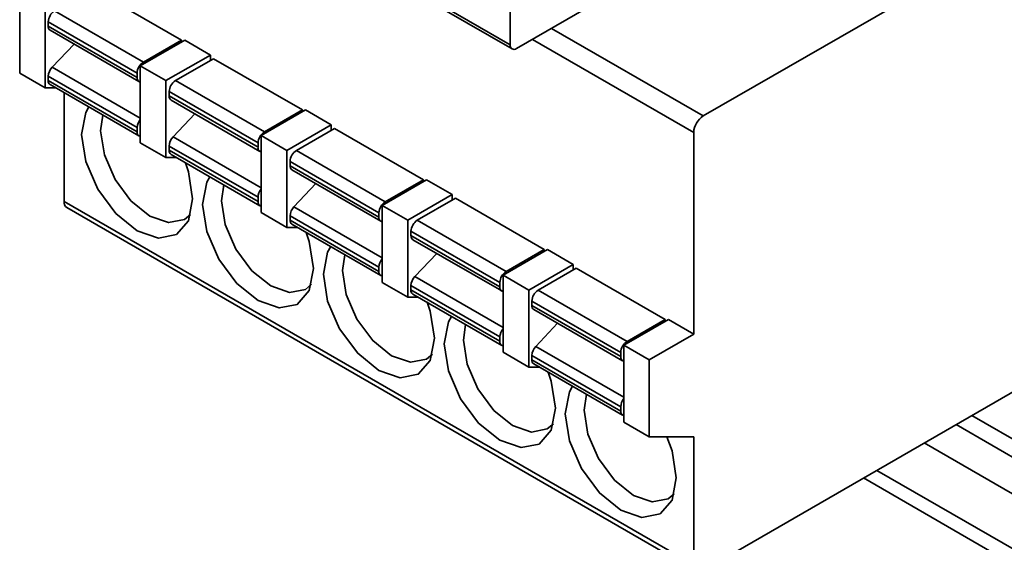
# Model space of a CAD drawing. Header units: millimetres. Extents: x 11 to 199, y 5 to 292.
# Tile 36 of 53: x 95 to 106, y 156 to 162. Entities that reach past the tile are written whole.
import ezdxf

# ---------------------------------------------------------------- set-up
doc = ezdxf.new("R2010")
doc.units = ezdxf.units.MM

msp = doc.modelspace()

# ---------------------------------------------------------------- linework, layer by layer
at = {"color": 7, "linetype": 'Continuous', "lineweight": 35}
for p, q in [((100.8524, 161.5787), (96.1678, 164.283)), ((96.1885, 164.2373), (100.8731, 161.5329)), ((100.9231, 161.5379), (104.494, 163.5993)), ((100.8524, 162.6533), (100.8524, 161.5787)), ((97.1913, 161.631), (96.2014, 162.2025)), ((105.4715, 162.2111), (103.0037, 160.7864)), ((95.3882, 162.1209), (95.3882, 161.2635)), ((95.671, 161.9576), (95.671, 161.1002)), ((95.7771, 161.9576), (96.7671, 161.3861)), ((95.7064, 161.8351), (96.6963, 161.2636)), ((95.7064, 161.7876), (95.7064, 161.8351)), ((96.6963, 161.2162), (95.7064, 161.7876)), ((95.7271, 161.7417), (96.7171, 161.1702)), ((95.9936, 161.5879), (95.75, 161.3301)), ((97.2267, 161.631), (96.7317, 161.3453)), ((96.7671, 161.3861), (97.1913, 161.631)), ((97.1913, 161.6106), (97.1913, 161.631)), ((97.5131, 161.4657), (97.2267, 161.631)), ((97.5131, 161.4657), (97.0181, 161.18)), ((97.5484, 161.4249), (97.1241, 161.18)), ((97.5131, 161.4045), (97.5131, 161.4657)), ((98.5384, 160.8534), (97.5484, 161.4249)), ((95.3882, 161.2635), (95.671, 161.1002)), ((96.6963, 161.2636), (96.6963, 161.2162)), ((96.7317, 161.3453), (96.7317, 160.4879)), ((96.7317, 161.3453), (97.0181, 161.18)), ((95.7064, 161.2295), (96.6963, 160.658)), ((95.7064, 161.1819), (95.7064, 161.2295)), ((96.6963, 160.6104), (95.7064, 161.1819)), ((97.0181, 161.18), (97.0181, 160.3226)), ((97.1241, 161.18), (98.1141, 160.6085)), ((95.671, 161.1002), (95.7893, 161.1002)), ((95.7271, 161.1361), (96.7171, 160.5646)), ((95.8832, 161.046), (95.8832, 159.8345)), ((97.0534, 161.0575), (98.0434, 160.486)), ((97.0534, 161.0099), (97.0534, 161.0575)), ((98.0434, 160.4386), (97.0534, 161.0099)), ((97.0742, 160.9641), (98.0641, 160.3926)), ((98.5737, 160.8534), (98.0787, 160.5677)), ((98.1141, 160.6085), (98.5384, 160.8534)), ((98.5384, 160.833), (98.5384, 160.8534)), ((98.8601, 160.6881), (98.5737, 160.8534)), ((97.3406, 160.8103), (97.097, 160.5524)), ((96.6963, 160.658), (96.6963, 160.6104)), ((98.8601, 160.6881), (98.3651, 160.4023)), ((98.8954, 160.6473), (98.4712, 160.4023)), ((98.8601, 160.6269), (98.8601, 160.6881)), ((99.8854, 160.0758), (98.8954, 160.6473)), ((102.8977, 160.6027), (102.8977, 158.3572)), ((96.7317, 160.4879), (97.0181, 160.3226)), ((98.0434, 160.486), (98.0434, 160.4386)), ((98.0787, 160.5677), (98.0787, 159.7103)), ((98.0787, 160.5677), (98.3651, 160.4023)), ((97.0534, 160.4519), (98.0434, 159.8804)), ((97.0534, 160.4043), (97.0534, 160.4519)), ((98.0434, 159.8328), (97.0534, 160.4043)), ((98.3651, 160.4023), (98.3651, 159.545)), ((98.4712, 160.4023), (99.4611, 159.8309)), ((97.0181, 160.3226), (97.1363, 160.3226)), ((97.0742, 160.3585), (98.0641, 159.787)), ((98.4005, 160.2799), (99.3904, 159.7084)), ((98.4005, 160.2323), (98.4005, 160.2799)), ((99.3904, 159.6609), (98.4005, 160.2323)), ((98.4212, 160.1865), (99.4111, 159.615)), ((99.9208, 160.0758), (99.4258, 159.79)), ((99.4611, 159.8309), (99.8854, 160.0758)), ((99.8854, 160.0554), (99.8854, 160.0758)), ((100.2071, 159.9105), (99.9208, 160.0758)), ((98.6876, 160.0326), (98.444, 159.7748)), ((102.8977, 155.7851), (95.8832, 159.8345)), ((98.0434, 159.8804), (98.0434, 159.8328)), ((100.2071, 159.9105), (99.7122, 159.6247)), ((100.2425, 159.8696), (99.8182, 159.6247)), ((100.2071, 159.8492), (100.2071, 159.9105)), ((101.2324, 159.2982), (100.2425, 159.8696)), ((95.9142, 159.7658), (102.9287, 155.7165)), ((99.4258, 159.79), (99.4258, 158.9327)), ((99.4258, 159.79), (99.7122, 159.6247)), ((98.0787, 159.7103), (98.3651, 159.545)), ((98.4005, 159.6743), (99.3904, 159.1028)), ((98.4005, 159.6266), (98.4005, 159.6743)), ((99.3904, 159.0552), (98.4005, 159.6266)), ((99.3904, 159.7084), (99.3904, 159.6609)), ((99.7122, 159.6247), (99.7122, 158.7674)), ((99.8182, 159.6247), (100.8082, 159.0532)), ((98.3651, 159.545), (98.4833, 159.545)), ((98.4212, 159.5809), (99.4111, 159.0094)), ((99.7475, 159.5022), (100.7375, 158.9308)), ((99.7475, 159.4547), (99.7475, 159.5022)), ((100.7375, 158.8833), (99.7475, 159.4547)), ((99.7682, 159.4088), (100.7582, 158.8373)), ((101.2678, 159.2982), (100.7728, 159.0124)), ((100.8082, 159.0532), (101.2324, 159.2982)), ((101.2324, 159.2777), (101.2324, 159.2982)), ((101.5542, 159.1328), (101.2678, 159.2982)), ((100.0347, 159.255), (99.7911, 158.9972)), ((99.3904, 159.1028), (99.3904, 159.0552)), ((101.5542, 159.1328), (101.0592, 158.8471)), ((101.5895, 159.092), (101.1653, 158.8471)), ((101.5542, 159.0716), (101.5542, 159.1328)), ((102.5795, 158.5205), (101.5895, 159.092)), ((100.7728, 159.0124), (100.7728, 158.155)), ((100.7728, 159.0124), (101.0592, 158.8471)), ((99.4258, 158.9327), (99.7122, 158.7674)), ((99.7475, 158.8966), (100.7375, 158.3252)), ((99.7475, 158.849), (99.7475, 158.8966)), ((100.7375, 158.2775), (99.7475, 158.849)), ((100.7375, 158.9308), (100.7375, 158.8833)), ((101.0592, 158.8471), (101.0592, 157.9897)), ((101.1653, 158.8471), (102.1552, 158.2756)), ((99.7122, 158.7674), (99.8304, 158.7673)), ((99.7682, 158.8032), (100.7582, 158.2317)), ((101.0946, 158.7246), (102.0845, 158.1531)), ((101.0946, 158.677), (101.0946, 158.7246)), ((102.0845, 158.1057), (101.0946, 158.677)), ((101.1153, 158.6312), (102.1052, 158.0597)), ((102.6148, 158.5205), (102.1199, 158.2348)), ((102.1552, 158.2756), (102.5795, 158.5205)), ((102.5795, 158.5001), (102.5795, 158.5205)), ((102.8977, 158.3572), (102.6148, 158.5205)), ((101.3817, 158.4774), (101.1381, 158.2196)), ((100.7375, 158.3252), (100.7375, 158.2775)), ((102.8977, 158.3572), (102.4027, 158.0715)), ((102.1199, 158.2348), (102.4027, 158.0715)), ((102.1199, 157.3774), (102.1199, 158.2348)), ((100.7728, 158.155), (101.0592, 157.9897)), ((101.0946, 158.119), (102.0845, 157.5475)), ((101.0946, 158.0714), (101.0946, 158.119)), ((102.0845, 158.1531), (102.0845, 158.1057)), ((103.0037, 155.7239), (107.1989, 158.1457)), ((101.0592, 157.9897), (101.1774, 157.9897)), ((102.0845, 157.4999), (101.0946, 158.0714)), ((101.1153, 158.0256), (102.1052, 157.4541)), ((102.4027, 158.0715), (102.4027, 157.2141)), ((102.0845, 157.5475), (102.0845, 157.4999)), ((107.1969, 156.759), (105.9968, 157.4518)), ((102.1199, 157.3774), (102.4027, 157.2141)), ((102.4027, 157.2141), (102.8977, 157.2141)), ((102.8977, 157.2141), (102.8977, 155.7851)), ((104.7896, 156.7548), (106.755, 155.6202))]:
    msp.add_line(p, q, dxfattribs=at)
at = {"color": 8, "linetype": 'Continuous', "lineweight": 35}
for p, q in [((101.3126, 161.7627), (103.0037, 160.7864)), ((101.1005, 161.6402), (102.8977, 160.6027)), ((96.7317, 160.7635), (95.75, 161.3301)), ((98.0787, 159.9858), (97.097, 160.5524)), ((99.4258, 159.2082), (98.444, 159.7748)), ((100.7728, 158.4306), (99.7911, 158.9972)), ((102.1199, 157.653), (101.1381, 158.2196)), ((107.1969, 156.5549), (105.8201, 157.3497)), ((105.4665, 157.1456), (107.1969, 156.1467)), ((106.9014, 155.7048), (104.9361, 156.8394))]:
    msp.add_line(p, q, dxfattribs=at)
at = {"color": 7, "linetype": 'Continuous', "lineweight": 35, "flags": 128}
for points in [[(96.159, 160.8868), (96.1247, 160.8259), (96.0776, 160.5796)], [(96.3153, 160.7966), (96.2898, 160.6205), (96.3315, 160.3542), (96.4503, 160.0803), (96.6281, 159.8405), (96.8378, 159.6713), (97.0475, 159.5984), (97.2253, 159.6329), (97.293, 159.689)], [(96.0776, 160.5796), (96.1247, 160.279), (96.2589, 159.9698), (96.4596, 159.6991), (96.6963, 159.508), (96.9331, 159.4257), (97.1338, 159.4647), (97.268, 159.6191), (97.3151, 159.8653), (97.268, 160.1659), (97.2337, 160.2664)], [(97.506, 160.1092), (97.4718, 160.0482), (97.4247, 159.802)], [(97.6623, 160.0189), (97.6368, 159.8428), (97.6785, 159.5766), (97.7973, 159.3027), (97.9751, 159.0629), (98.1848, 158.8937), (98.3945, 158.8208), (98.5723, 158.8553), (98.6401, 158.9114)], [(97.4247, 159.802), (97.4718, 159.5014), (97.6059, 159.1922), (97.8066, 158.9214), (98.0434, 158.7304), (98.2802, 158.6481), (98.4809, 158.6871), (98.615, 158.8414), (98.6621, 159.0877), (98.615, 159.3883), (98.5807, 159.4887)], [(98.8531, 159.3315), (98.8188, 159.2706), (98.7717, 159.0244)], [(99.0094, 159.2413), (98.9838, 159.0652), (99.0256, 158.7989), (99.1443, 158.5251), (99.3221, 158.2853), (99.5318, 158.116), (99.7416, 158.0431), (99.9193, 158.0777), (99.9871, 158.1338)], [(98.7717, 159.0244), (98.8188, 158.7238), (98.9529, 158.4146), (99.1537, 158.1438), (99.3904, 157.9527), (99.6272, 157.8704), (99.8279, 157.9094), (99.962, 158.0638), (100.0091, 158.31), (99.962, 158.6106), (99.9278, 158.7111)], [(100.2001, 158.5539), (100.1659, 158.493), (100.1188, 158.2467)], [(100.3564, 158.4637), (100.3309, 158.2876), (100.3726, 158.0213), (100.4914, 157.7474), (100.6692, 157.5076), (100.8789, 157.3384), (101.0886, 157.2655), (101.2664, 157.3), (101.3341, 157.3562)], [(100.1188, 158.2467), (100.1659, 157.9461), (100.3, 157.6369), (100.5007, 157.3662), (100.7375, 157.1751), (100.9742, 157.0928), (101.175, 157.1318), (101.3091, 157.2862), (101.3562, 157.5324), (101.3091, 157.833), (101.2748, 157.9335)], [(101.5471, 157.7763), (101.5129, 157.7153), (101.4658, 157.4691)], [(101.7034, 157.6861), (101.6779, 157.5099), (101.7196, 157.2437), (101.8384, 156.9698), (102.0162, 156.73), (102.2259, 156.5608), (102.4356, 156.4879), (102.6134, 156.5224), (102.6812, 156.5785)], [(101.4658, 157.4691), (101.5129, 157.1685), (101.647, 156.8593), (101.8477, 156.5886), (102.0845, 156.3975), (102.3213, 156.3152), (102.522, 156.3542), (102.6561, 156.5085), (102.7032, 156.7548), (102.6561, 157.0554), (102.598, 157.2141)]]:
    msp.add_lwpolyline(points, dxfattribs=at)
at = {"color": 7, "linetype": 'Continuous', "lineweight": 35}
for centre, radius, start, end in [((95.8599, 161.8281), 0.1537, 122.60548, 177.39452), ((95.7558, 161.7823), 0.0496, 173.87266, 234.7604), ((100.8955, 161.5717), 0.0437, 170.78596, 309.20329), ((96.8499, 161.2567), 0.1537, 122.60548, 177.39452), ((95.8621, 161.2218), 0.1559, 135.99762, 177.15228), ((95.754, 161.1758), 0.048, 172.74417, 235.94365), ((96.7391, 161.2085), 0.0434, 169.80181, 260.21597), ((97.207, 161.0505), 0.1537, 122.60548, 177.39452), ((97.1028, 161.0046), 0.0496, 173.87266, 234.7604), ((96.851, 160.6505), 0.1548, 140.3926, 177.19604), ((103.128, 160.5923), 0.2305, 122.60548, 177.39452), ((96.7396, 160.6032), 0.0438, 170.58544, 259.61591), ((98.1969, 160.479), 0.1537, 122.60548, 177.39452), ((97.2091, 160.4442), 0.1559, 135.99762, 177.15228), ((97.101, 160.3982), 0.048, 172.74417, 235.94365), ((98.0861, 160.4309), 0.0434, 169.80181, 260.21597), ((98.554, 160.2729), 0.1537, 122.60548, 177.39452), ((98.4498, 160.227), 0.0496, 173.87266, 234.7604), ((98.198, 159.8728), 0.1548, 140.3926, 177.19604), ((95.9545, 159.8254), 0.0719, 172.74417, 235.94365), ((98.0866, 159.8256), 0.0438, 170.58544, 259.61591), ((99.5439, 159.7014), 0.1537, 122.60548, 177.39452), ((98.5562, 159.6665), 0.1559, 135.99762, 177.15228), ((98.448, 159.6206), 0.048, 172.74417, 235.94365), ((99.4332, 159.6532), 0.0434, 169.80181, 260.21597), ((99.901, 159.4953), 0.1537, 122.60548, 177.39452), ((99.7969, 159.4494), 0.0496, 173.87266, 234.7604), ((99.5451, 159.0952), 0.1548, 140.3926, 177.19604), ((99.4337, 159.048), 0.0438, 170.58544, 259.61591), ((99.9032, 158.8889), 0.1559, 135.99762, 177.15228), ((100.891, 158.9238), 0.1537, 122.60548, 177.39452), ((99.7951, 158.843), 0.048, 172.74417, 235.94365), ((100.7802, 158.8756), 0.0434, 169.80181, 260.21597), ((101.2481, 158.7176), 0.1537, 122.60548, 177.39452), ((101.1439, 158.6717), 0.0496, 173.87266, 234.7604), ((100.8921, 158.3176), 0.1548, 140.3926, 177.19604), ((100.7807, 158.2703), 0.0438, 170.58544, 259.61591), ((101.2502, 158.1113), 0.1559, 135.99762, 177.15228), ((102.238, 158.1461), 0.1537, 122.60548, 177.39452), ((102.1272, 158.098), 0.0434, 169.80181, 260.21597), ((101.1421, 158.0653), 0.048, 172.74417, 235.94365), ((102.2391, 157.54), 0.1548, 140.3926, 177.19604), ((102.1278, 157.4927), 0.0438, 170.58544, 259.61591)]:
    msp.add_arc(centre, radius, start, end, dxfattribs=at)

doc.saveas('drawing.dxf')
